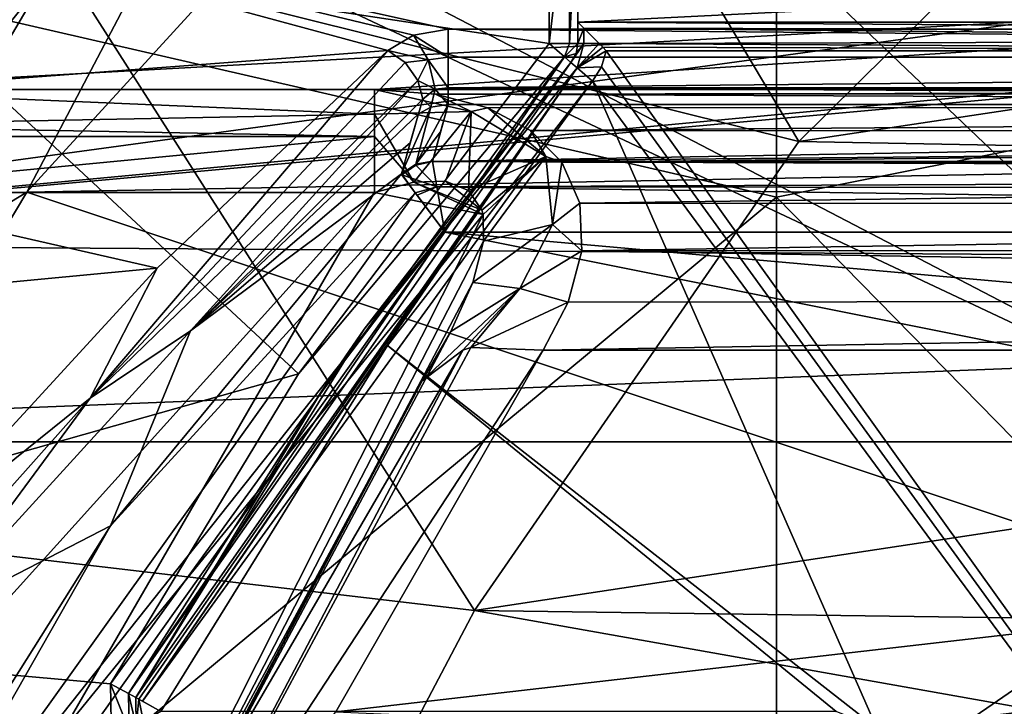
# Model space of a CAD drawing. Extents: x -252 to 252, y -10 to 987.
# Tile 39 of 256: x -6.94 to -3.51, y 92.12 to 94.51. Entities that reach past the tile are written whole.
import ezdxf

# ---------------------------------------------------------------- set-up
doc = ezdxf.new("R2010")
doc.units = 0
doc.header["$LTSCALE"] = 65.185185
for name, color, linetype in [('209', 7, 'CONTINUOUS'), ('212', 7, 'CONTINUOUS'), ('216', 7, 'CONTINUOUS'), ('217', 7, 'CONTINUOUS'), ('218', 7, 'CONTINUOUS'), ('228', 7, 'CONTINUOUS'), ('229', 7, 'CONTINUOUS'), ('231', 7, 'CONTINUOUS'), ('242', 7, 'CONTINUOUS'), ('258', 7, 'CONTINUOUS'), ('259', 7, 'CONTINUOUS'), ('260', 7, 'CONTINUOUS'), ('2651', 7, 'CONTINUOUS'), ('266', 7, 'CONTINUOUS'), ('2669', 7, 'CONTINUOUS'), ('275', 7, 'CONTINUOUS'), ('338', 7, 'CONTINUOUS'), ('342', 7, 'CONTINUOUS'), ('3528', 7, 'CONTINUOUS'), ('3530', 7, 'CONTINUOUS'), ('3532', 7, 'CONTINUOUS'), ('3534', 7, 'CONTINUOUS'), ('3627', 7, 'CONTINUOUS'), ('3632', 7, 'CONTINUOUS'), ('3633', 7, 'CONTINUOUS'), ('3635', 7, 'CONTINUOUS'), ('3636', 7, 'CONTINUOUS'), ('3676', 7, 'CONTINUOUS'), ('3679', 7, 'CONTINUOUS'), ('3686', 7, 'CONTINUOUS'), ('3688', 7, 'CONTINUOUS'), ('3700', 7, 'CONTINUOUS'), ('3702', 7, 'CONTINUOUS'), ('3709', 7, 'CONTINUOUS'), ('3710', 7, 'CONTINUOUS'), ('385', 7, 'CONTINUOUS'), ('386', 7, 'CONTINUOUS'), ('387', 7, 'CONTINUOUS'), ('388', 7, 'CONTINUOUS'), ('3914', 7, 'CONTINUOUS'), ('414', 7, 'CONTINUOUS'), ('415', 7, 'CONTINUOUS'), ('416', 7, 'CONTINUOUS'), ('417', 7, 'CONTINUOUS'), ('419', 7, 'CONTINUOUS'), ('420', 7, 'CONTINUOUS'), ('55', 7, 'CONTINUOUS'), ('58', 7, 'CONTINUOUS'), ('60', 7, 'CONTINUOUS'), ('61', 7, 'CONTINUOUS')]:
    doc.layers.add(name, color=color, linetype=linetype)

msp = doc.modelspace()

# ---------------------------------------------------------------- linework, layer by layer
at = {"layer": '209', "color": 7, "linetype": 'CONTINUOUS'}
for points in [[(-5.1, 95.1, -58), (-5.1, 94.4252, -58), (-7.6216, 94.8078, -58), (-5.1, 95.1, -58)], [(-7.6216, 94.8078, -58), (-5.9732, 93.2752, -58), (-9.0354, 92.4104, -58), (-7.6216, 94.8078, -58)], [(-5.1, 94.4252, -58), (-5.9732, 93.2752, -58), (-7.6216, 94.8078, -58), (-5.1, 94.4252, -58)], [(-5.9732, 93.2752, -58), (-6.6278, 92.1962, -58), (-9.0354, 92.4104, -58), (-5.9732, 93.2752, -58)], [(-6.6278, 92.1962, -58), (-6.6246, 91.9984, -58), (-9.0354, 92.4104, -58), (-6.6278, 92.1962, -58)], [(-6.6246, 91.9984, -58), (-6.4525, 91.9, -58), (-9.0354, 92.4104, -58), (-6.6246, 91.9984, -58)], [(-6.4525, 91.9, -58), (-4.1, 91.1, -58), (-9.0354, 92.4104, -58), (-6.4525, 91.9, -58)], [(-4.1, 91.1, -58), (-6.9852, 91.1, -58), (-9.0354, 92.4104, -58), (-4.1, 91.1, -58)]]:
    msp.add_3dface(points, dxfattribs=at)
at = {"layer": '212', "color": 7, "linetype": 'CONTINUOUS'}
for points in [[(-4.9016, 94.4, -11), (-0.55, 88.3279, -11), (-4.9173, 94.344, -11), (-4.9016, 94.4, -11)], [(-0.55, 94.4, -11), (-0.55, 88.3279, -11), (-4.9016, 94.4, -11), (-0.55, 94.4, -11)], [(-4.9173, 94.344, -11), (-0.55, 88.3279, -11), (-4.9486, 94.2945, -11), (-4.9173, 94.344, -11)], [(-5.6631, 93.3739, -11), (-4.9486, 94.2945, -11), (-3.9585, 92.0414, -11), (-5.6631, 93.3739, -11)], [(-4.9486, 94.2945, -11), (-0.55, 88.3279, -11), (-3.9585, 92.0414, -11), (-4.9486, 94.2945, -11)], [(-6.4525, 92.1, -11), (-5.6631, 93.3739, -11), (-4.1, 92.1, -11), (-6.4525, 92.1, -11)], [(-4.1, 92.1, -11), (-5.6631, 93.3739, -11), (-3.9585, 92.0414, -11), (-4.1, 92.1, -11)]]:
    msp.add_3dface(points, dxfattribs=at)
at = {"layer": '216', "color": 7, "linetype": 'CONTINUOUS'}
for points in [[(-5.0243, 94.3599, -57.9), (-5.745, 93.4313, -11.1), (-5.8901, 93.2195, -57.9), (-5.0243, 94.3599, -57.9)], [(-5.0243, 94.3599, -11.1), (-5.745, 93.4313, -11.1), (-5.0243, 94.3599, -57.9), (-5.0243, 94.3599, -11.1)], [(-5.745, 93.4313, -11.1), (-6.5401, 92.1481, -11.1), (-5.8901, 93.2195, -57.9), (-5.745, 93.4313, -11.1)], [(-6.5401, 92.1481, -11.1), (-6.5401, 92.1481, -57.9), (-5.8901, 93.2195, -57.9), (-6.5401, 92.1481, -11.1)]]:
    msp.add_3dface(points, dxfattribs=at)
at = {"layer": '217', "color": 7, "linetype": 'CONTINUOUS'}
for points in [[(-5, 94.5, -43), (-5, 94.4252, -57.9), (-5, 95, -43), (-5, 94.5, -43)], [(-5, 95, -43), (-5, 94.4252, -57.9), (-5, 95, -57.9), (-5, 95, -43)], [(-5, 94.4252, -11.1), (-5, 94.4252, -57.9), (-5, 94.5, -11.1), (-5, 94.4252, -11.1)], [(-5, 94.5, -11.1), (-5, 94.4252, -57.9), (-5, 94.5, -43), (-5, 94.5, -11.1)]]:
    msp.add_3dface(points, dxfattribs=at)
at = {"layer": '218', "color": 7, "linetype": 'CONTINUOUS'}
for points in [[(0.4912, 94.5, -15.0416), (-5, 94.5, -43), (5, 94.5, -11.1), (0.4912, 94.5, -15.0416)], [(-0.35, 94.5, -15.1), (-5, 94.5, -43), (0.35, 94.5, -15.1), (-0.35, 94.5, -15.1)], [(-0.4916, 94.5, -15.0412), (-5, 94.5, -43), (-0.35, 94.5, -15.1), (-0.4916, 94.5, -15.0412)], [(0.35, 94.5, -15.1), (-5, 94.5, -43), (0.4912, 94.5, -15.0416), (0.35, 94.5, -15.1)], [(-0.55, 94.5, -14.9), (-5, 94.5, -43), (-0.4916, 94.5, -15.0412), (-0.55, 94.5, -14.9)], [(5, 94.5, -11.1), (-5, 94.5, -43), (5, 94.5, -43), (5, 94.5, -11.1)], [(-0.55, 94.5, -11.1), (-5, 94.5, -43), (-0.55, 94.5, -14.9), (-0.55, 94.5, -11.1)], [(-5, 94.5, -11.1), (-5, 94.5, -43), (-0.55, 94.5, -11.1), (-5, 94.5, -11.1)]]:
    msp.add_3dface(points, dxfattribs=at)
at = {"layer": '228', "color": 7, "linetype": 'CONTINUOUS'}
for points in [[(-7.0187, 95.2938, -7.6576), (-7.7436, 94.2653, -6.6518), (7.1758, 95.0861, -7.4629), (-7.0187, 95.2938, -7.6576)], [(7.1758, 95.0861, -7.4629), (-7.7436, 94.2653, -6.6518), (-5.7084, 94.2653, -6.6518), (7.1758, 95.0861, -7.4629)], [(5.7084, 94.2653, -6.6518), (7.1758, 95.0861, -7.4629), (-5.7084, 94.2653, -6.6518), (5.7084, 94.2653, -6.6518)], [(-5.4961, 94.2491, -6.6351), (5.7084, 94.2653, -6.6518), (-5.7084, 94.2653, -6.6518), (-5.4961, 94.2491, -6.6351)], [(5.5238, 94.2529, -6.639), (5.7084, 94.2653, -6.6518), (-5.4961, 94.2491, -6.6351), (5.5238, 94.2529, -6.639)], [(5.3224, 94.2041, -6.5886), (5.5238, 94.2529, -6.639), (-5.4961, 94.2491, -6.6351), (5.3224, 94.2041, -6.5886)], [(-5.3141, 94.2014, -6.5858), (5.3224, 94.2041, -6.5886), (-5.4961, 94.2491, -6.6351), (-5.3141, 94.2014, -6.5858)], [(-5.1654, 94.1226, -6.5037), (5.3224, 94.2041, -6.5886), (-5.3141, 94.2014, -6.5858), (-5.1654, 94.1226, -6.5037)], [(5.159, 94.1178, -6.4986), (5.3224, 94.2041, -6.5886), (-5.1654, 94.1226, -6.5037), (5.159, 94.1178, -6.4986)], [(-5.0558, 94.0119, -6.3872), (5.159, 94.1178, -6.4986), (-5.1654, 94.1226, -6.5037), (-5.0558, 94.0119, -6.3872)], [(5.0498, 94.003, -6.3778), (5.159, 94.1178, -6.4986), (-5.0558, 94.0119, -6.3872), (5.0498, 94.003, -6.3778)], [(-4.9932, 93.8696, -6.2355), (5.0498, 94.003, -6.3778), (-5.0558, 94.0119, -6.3872), (-4.9932, 93.8696, -6.2355)], [(4.9918, 93.864, -6.2294), (5.0498, 94.003, -6.3778), (-4.9932, 93.8696, -6.2355), (4.9918, 93.864, -6.2294)], [(-4.9857, 93.7033, -6.0551), (4.9918, 93.864, -6.2294), (-4.9932, 93.8696, -6.2355), (-4.9857, 93.7033, -6.0551)], [(4.9851, 93.7067, -6.0589), (4.9918, 93.864, -6.2294), (-4.9857, 93.7033, -6.0551), (4.9851, 93.7067, -6.0589)], [(-5.0334, 93.5244, -5.8576), (5.0281, 93.537, -5.8716), (-4.9857, 93.7033, -6.0551), (-5.0334, 93.5244, -5.8576)], [(5.0281, 93.537, -5.8716), (4.9851, 93.7067, -6.0589), (-4.9857, 93.7033, -6.0551), (5.0281, 93.537, -5.8716)], [(5.1213, 93.3575, -5.6696), (5.0281, 93.537, -5.8716), (-5.1214, 93.3575, -5.6696), (5.1213, 93.3575, -5.6696)], [(-5.1214, 93.3575, -5.6696), (5.0281, 93.537, -5.8716), (-5.0334, 93.5244, -5.8576), (-5.1214, 93.3575, -5.6696)], [(-5.8437, 92.0983, -4.1302), (5.1213, 93.3575, -5.6696), (-5.1214, 93.3575, -5.6696), (-5.8437, 92.0983, -4.1302)], [(6.0979, 91.5727, -3.4143), (5.1213, 93.3575, -5.6696), (-5.8437, 92.0983, -4.1302), (6.0979, 91.5727, -3.4143)]]:
    msp.add_3dface(points, dxfattribs=at)
at = {"layer": '229', "color": 7, "linetype": 'CONTINUOUS'}
for points in [[(-5.7084, 93.9065, -6.5), (-9.8274, 89.3418, -6.5), (-6.7947, 92.0311, -6.5), (-5.7084, 93.9065, -6.5)], [(-7.7436, 93.9065, -6.5), (-9.8274, 89.3418, -6.5), (-5.7084, 93.9065, -6.5), (-7.7436, 93.9065, -6.5)]]:
    msp.add_3dface(points, dxfattribs=at)
at = {"layer": '231', "color": 7, "linetype": 'CONTINUOUS'}
msp.add_3dface([(-5.5429, 93.2509, -6), (-6.6253, 91.2102, -6), (-6.5431, 91.3938, -3.7345), (-5.5429, 93.2509, -6)], dxfattribs=at)
at = {"layer": '242', "color": 7, "linetype": 'CONTINUOUS'}
for points in [[(-5.7084, 93.9065, -6.5), (-5.3304, 93.8305, -6.3536), (-5.5714, 93.9427, -6.4915), (-5.7084, 93.9065, -6.5)], [(-5.4612, 93.9458, -6.4664), (-5.5714, 93.9427, -6.4915), (-5.3344, 93.8456, -6.3652), (-5.4612, 93.9458, -6.4664)], [(-5.5714, 93.9427, -6.4915), (-5.3304, 93.8305, -6.3536), (-5.3344, 93.8456, -6.3652), (-5.5714, 93.9427, -6.4915)], [(-5.3807, 93.9143, -6.4246), (-5.4612, 93.9458, -6.4664), (-5.3344, 93.8456, -6.3652), (-5.3807, 93.9143, -6.4246)], [(-5.7084, 93.9065, -6.5), (-6.7947, 92.0311, -6.5), (-5.3304, 93.8305, -6.3536), (-5.7084, 93.9065, -6.5)], [(-6.7947, 92.0311, -6.5), (-7.2658, 89.9935, -6.3536), (-5.3304, 93.8305, -6.3536), (-6.7947, 92.0311, -6.5)], [(-5.3304, 93.8305, -6.3536), (-7.2658, 89.9935, -6.3536), (-5.3283, 93.7374, -6.288), (-5.3304, 93.8305, -6.3536)], [(-5.3283, 93.7374, -6.288), (-7.2658, 89.9935, -6.3536), (-5.3656, 93.5932, -6.1963), (-5.3283, 93.7374, -6.288)], [(-5.3656, 93.5932, -6.1963), (-7.2658, 89.9935, -6.3536), (-5.4428, 93.4226, -6.0959), (-5.3656, 93.5932, -6.1963)], [(-7.2658, 89.9935, -6.3536), (-5.5429, 93.2509, -6), (-5.4428, 93.4226, -6.0959), (-7.2658, 89.9935, -6.3536)], [(-6.6253, 91.2102, -6), (-5.5429, 93.2509, -6), (-7.2658, 89.9935, -6.3536), (-6.6253, 91.2102, -6)]]:
    msp.add_3dface(points, dxfattribs=at)
at = {"layer": '258', "color": 7, "linetype": 'CONTINUOUS'}
for points in [[(-6.5511, 91.1736, -3.0197), (-5.1214, 93.3575, -5.6696), (-5.373, 93.3666, -5.8028), (-6.5511, 91.1736, -3.0197)], [(-5.401, 93.3583, -5.8258), (-6.5511, 91.1736, -3.0197), (-5.373, 93.3666, -5.8028), (-5.401, 93.3583, -5.8258)], [(-6.5431, 91.3938, -3.7345), (-6.5511, 91.1736, -3.0197), (-5.401, 93.3583, -5.8258), (-6.5431, 91.3938, -3.7345)], [(-5.8437, 92.0983, -4.1302), (-5.1214, 93.3575, -5.6696), (-6.5511, 91.1736, -3.0197), (-5.8437, 92.0983, -4.1302)], [(-5.5429, 93.2509, -6), (-6.5431, 91.3938, -3.7345), (-5.401, 93.3583, -5.8258), (-5.5429, 93.2509, -6)]]:
    msp.add_3dface(points, dxfattribs=at)
at = {"layer": '259', "color": 7, "linetype": 'CONTINUOUS'}
for points in [[(-5.3714, 94.1889, -6.5752), (-5.7084, 94.2653, -6.6518), (-5.7084, 94.1795, -6.5811), (-5.3714, 94.1889, -6.5752)], [(-5.4961, 94.2491, -6.6351), (-5.7084, 94.2653, -6.6518), (-5.3714, 94.1889, -6.5752), (-5.4961, 94.2491, -6.6351)], [(-5.3141, 94.2014, -6.5858), (-5.4961, 94.2491, -6.6351), (-5.3714, 94.1889, -6.5752), (-5.3141, 94.2014, -6.5858)], [(-5.1117, 94.0318, -6.4101), (-5.3141, 94.2014, -6.5858), (-5.3714, 94.1889, -6.5752), (-5.1117, 94.0318, -6.4101)], [(-5.1654, 94.1226, -6.5037), (-5.3141, 94.2014, -6.5858), (-5.1117, 94.0318, -6.4101), (-5.1654, 94.1226, -6.5037)], [(-5.5714, 93.9427, -6.4915), (-5.3714, 94.1889, -6.5752), (-5.7084, 94.1795, -6.5811), (-5.5714, 93.9427, -6.4915)], [(-5.5714, 93.9427, -6.4915), (-5.7084, 94.1795, -6.5811), (-5.7084, 94.1013, -6.5395), (-5.5714, 93.9427, -6.4915)], [(-5.5714, 93.9427, -6.4915), (-5.4612, 93.9458, -6.4664), (-5.3714, 94.1889, -6.5752), (-5.5714, 93.9427, -6.4915)], [(-5.4612, 93.9458, -6.4664), (-5.3807, 93.9143, -6.4246), (-5.3714, 94.1889, -6.5752), (-5.4612, 93.9458, -6.4664)], [(-5.3807, 93.9143, -6.4246), (-5.1117, 94.0318, -6.4101), (-5.3714, 94.1889, -6.5752), (-5.3807, 93.9143, -6.4246)], [(-5.7084, 93.9065, -6.5), (-5.5714, 93.9427, -6.4915), (-5.7084, 94.1013, -6.5395), (-5.7084, 93.9065, -6.5)], [(-5.0558, 94.0119, -6.3872), (-5.1654, 94.1226, -6.5037), (-5.1117, 94.0318, -6.4101), (-5.0558, 94.0119, -6.3872)], [(-5.3807, 93.9143, -6.4246), (-5.3344, 93.8456, -6.3652), (-5.1117, 94.0318, -6.4101), (-5.3807, 93.9143, -6.4246)], [(-5.3344, 93.8456, -6.3652), (-5.3304, 93.8305, -6.3536), (-5.1117, 94.0318, -6.4101), (-5.3344, 93.8456, -6.3652)], [(-5.3304, 93.8305, -6.3536), (-5.3283, 93.7374, -6.288), (-5.1117, 94.0318, -6.4101), (-5.3304, 93.8305, -6.3536)], [(-5.3283, 93.7374, -6.288), (-5.0879, 93.7958, -6.1721), (-5.1117, 94.0318, -6.4101), (-5.3283, 93.7374, -6.288)], [(-5.0879, 93.7958, -6.1721), (-5.0558, 94.0119, -6.3872), (-5.1117, 94.0318, -6.4101), (-5.0879, 93.7958, -6.1721)], [(-4.9932, 93.8696, -6.2355), (-5.0558, 94.0119, -6.3872), (-5.0879, 93.7958, -6.1721), (-4.9932, 93.8696, -6.2355)], [(-4.9857, 93.7033, -6.0551), (-4.9932, 93.8696, -6.2355), (-5.0879, 93.7958, -6.1721), (-4.9857, 93.7033, -6.0551)], [(-5.3283, 93.7374, -6.288), (-5.3656, 93.5932, -6.1963), (-5.0879, 93.7958, -6.1721), (-5.3283, 93.7374, -6.288)], [(-5.3656, 93.5932, -6.1963), (-5.2021, 93.5729, -5.9685), (-5.0879, 93.7958, -6.1721), (-5.3656, 93.5932, -6.1963)], [(-5.2021, 93.5729, -5.9685), (-4.9857, 93.7033, -6.0551), (-5.0879, 93.7958, -6.1721), (-5.2021, 93.5729, -5.9685)], [(-5.0334, 93.5244, -5.8576), (-4.9857, 93.7033, -6.0551), (-5.2021, 93.5729, -5.9685), (-5.0334, 93.5244, -5.8576)], [(-5.3656, 93.5932, -6.1963), (-5.4428, 93.4226, -6.0959), (-5.2021, 93.5729, -5.9685), (-5.3656, 93.5932, -6.1963)], [(-5.5429, 93.2509, -6), (-5.401, 93.3583, -5.8258), (-5.2021, 93.5729, -5.9685), (-5.5429, 93.2509, -6)], [(-5.4428, 93.4226, -6.0959), (-5.5429, 93.2509, -6), (-5.2021, 93.5729, -5.9685), (-5.4428, 93.4226, -6.0959)], [(-5.401, 93.3583, -5.8258), (-5.373, 93.3666, -5.8028), (-5.2021, 93.5729, -5.9685), (-5.401, 93.3583, -5.8258)], [(-5.373, 93.3666, -5.8028), (-5.0334, 93.5244, -5.8576), (-5.2021, 93.5729, -5.9685), (-5.373, 93.3666, -5.8028)], [(-5.1214, 93.3575, -5.6696), (-5.0334, 93.5244, -5.8576), (-5.373, 93.3666, -5.8028), (-5.1214, 93.3575, -5.6696)]]:
    msp.add_3dface(points, dxfattribs=at)
at = {"layer": '260', "color": 7, "linetype": 'CONTINUOUS'}
for points in [[(-5.7084, 94.1795, -6.5811), (-7.7436, 94.2653, -6.6518), (-7.7436, 94.1396, -6.5577), (-5.7084, 94.1795, -6.5811)], [(-5.7084, 94.2653, -6.6518), (-7.7436, 94.2653, -6.6518), (-5.7084, 94.1795, -6.5811), (-5.7084, 94.2653, -6.6518)], [(-5.7084, 94.1013, -6.5395), (-5.7084, 94.1795, -6.5811), (-7.7436, 94.1396, -6.5577), (-5.7084, 94.1013, -6.5395)], [(-7.7436, 94.1013, -6.5395), (-5.7084, 94.1013, -6.5395), (-7.7436, 94.1396, -6.5577), (-7.7436, 94.1013, -6.5395)], [(-7.7436, 93.9065, -6.5), (-5.7084, 94.1013, -6.5395), (-7.7436, 94.1013, -6.5395), (-7.7436, 93.9065, -6.5)], [(-7.7436, 93.9065, -6.5), (-5.7084, 93.9065, -6.5), (-5.7084, 94.1013, -6.5395), (-7.7436, 93.9065, -6.5)]]:
    msp.add_3dface(points, dxfattribs=at)
at = {"layer": '2651', "color": 7, "linetype": 'CONTINUOUS'}
for points in [[(6.7303, 94.1594, -64.5), (4.8351, 96.1292, -64.5), (-5.0627, 95.9379, -64.5), (6.7303, 94.1594, -64.5)], [(-6.9199, 93.9082, -64.5), (6.7303, 94.1594, -64.5), (-5.0627, 95.9379, -64.5), (-6.9199, 93.9082, -64.5)], [(6.7303, 94.1594, -64.5), (-6.9199, 93.9082, -64.5), (0.0001, 91.6, -64.5), (6.7303, 94.1594, -64.5)], [(-6.9199, 93.9082, -64.5), (-8.5034, 91.2569, -64.5), (0.0001, 91.6, -64.5), (-6.9199, 93.9082, -64.5)]]:
    msp.add_3dface(points, dxfattribs=at)
at = {"layer": '266', "color": 7, "linetype": 'CONTINUOUS'}
for points in [[(-7.4174, 95.2554, -8.0241), (-8.166, 94.174, -7), (-6.697, 96.0269, -8.4254), (-7.4174, 95.2554, -8.0241)], [(-6.697, 96.0269, -8.4254), (-8.166, 94.174, -7), (-8.0973, 94.2427, -6.8911), (-6.697, 96.0269, -8.4254)], [(-7.9975, 94.283, -6.7907), (-6.697, 96.0269, -8.4254), (-8.0973, 94.2427, -6.8911), (-7.9975, 94.283, -6.7907)], [(-7.0187, 95.2938, -7.6576), (-6.697, 96.0269, -8.4254), (-7.9975, 94.283, -6.7907), (-7.0187, 95.2938, -7.6576)]]:
    msp.add_3dface(points, dxfattribs=at)
at = {"layer": '2669', "color": 7, "linetype": 'CONTINUOUS'}
for points in [[(-6.9564, 95.4579, -63.5), (-8.264, 93.476, -63.9995), (-6.156, 96.109, -63.9995), (-6.9564, 95.4579, -63.5)], [(-8.264, 93.476, -63.9995), (-5.9002, 95.8468, -64.366), (-6.156, 96.109, -63.9995), (-8.264, 93.476, -63.9995)], [(-6.9199, 93.9082, -64.5), (-5.0627, 95.9379, -64.5), (-5.9002, 95.8468, -64.366), (-6.9199, 93.9082, -64.5)], [(-7.9545, 93.2801, -64.366), (-5.9002, 95.8468, -64.366), (-8.264, 93.476, -63.9995), (-7.9545, 93.2801, -64.366)], [(-7.9545, 93.2801, -64.366), (-6.9199, 93.9082, -64.5), (-5.9002, 95.8468, -64.366), (-7.9545, 93.2801, -64.366)], [(-8.5034, 91.2569, -64.5), (-6.9199, 93.9082, -64.5), (-7.9545, 93.2801, -64.366), (-8.5034, 91.2569, -64.5)]]:
    msp.add_3dface(points, dxfattribs=at)
at = {"layer": '275', "color": 7, "linetype": 'CONTINUOUS'}
for points in [[(5, 94.5, -43), (-5, 94.5, -43), (5, 95, -43), (5, 94.5, -43)], [(-5, 94.5, -43), (-5, 95, -43), (5, 95, -43), (-5, 94.5, -43)]]:
    msp.add_3dface(points, dxfattribs=at)
at = {"layer": '338', "color": 7, "linetype": 'CONTINUOUS'}
for points in [[(-6.5401, 92.1481, -57.9), (-6.5385, 92.0491, -11.1), (-6.5385, 92.0491, -57.9), (-6.5401, 92.1481, -57.9)], [(-6.5401, 92.1481, -57.9), (-6.5401, 92.1481, -11.1), (-6.5385, 92.0491, -11.1), (-6.5401, 92.1481, -57.9)]]:
    msp.add_3dface(points, dxfattribs=at)
at = {"layer": '342', "color": 7, "linetype": 'CONTINUOUS'}
for points in [[(-5, 94.4252, -57.9), (-5.0063, 94.3904, -11.1), (-5.0063, 94.3904, -57.9), (-5, 94.4252, -57.9)], [(-5, 94.4252, -57.9), (-5, 94.4252, -11.1), (-5.0063, 94.3904, -11.1), (-5, 94.4252, -57.9)], [(-5.0063, 94.3904, -11.1), (-5.0243, 94.3599, -11.1), (-5.0063, 94.3904, -57.9), (-5.0063, 94.3904, -11.1)], [(-5.0243, 94.3599, -11.1), (-5.0243, 94.3599, -57.9), (-5.0063, 94.3904, -57.9), (-5.0243, 94.3599, -11.1)]]:
    msp.add_3dface(points, dxfattribs=at)
at = {"layer": '3528', "color": 7, "linetype": 'CONTINUOUS'}
for points in [[(-6.3667, 96.0887, -15.6), (-6.1031, 96.3853, -15.5293), (-8.2732, 93.7629, -15.5293), (-6.3667, 96.0887, -15.6)], [(-6.1031, 96.3853, -15.5293), (-7.6336, 94.7882, -15.5), (-8.2732, 93.7629, -15.5293), (-6.1031, 96.3853, -15.5293)], [(-7.5541, 94.7286, -15.6), (-6.3667, 96.0887, -15.6), (-8.2732, 93.7629, -15.5293), (-7.5541, 94.7286, -15.6)]]:
    msp.add_3dface(points, dxfattribs=at)
at = {"layer": '3530', "color": 7, "linetype": 'CONTINUOUS'}
for points in [[(-4.2299, 94.0848, -68.3), (-2.9947, 95.3064, -68.3), (3.1364, 95.1911, -68.3), (-4.2299, 94.0848, -68.3)], [(4.3603, 93.9247, -68.3), (-4.2299, 94.0848, -68.3), (3.1364, 95.1911, -68.3), (4.3603, 93.9247, -68.3)], [(-5.3603, 92.4517, -68.3), (-4.2299, 94.0848, -68.3), (4.3603, 93.9247, -68.3), (-5.3603, 92.4517, -68.3)], [(5.4447, 92.3043, -68.3), (-5.3603, 92.4517, -68.3), (4.3603, 93.9247, -68.3), (5.4447, 92.3043, -68.3)], [(-5.3603, 92.4517, -68.3), (0, 91.5, -68.3), (-5.9325, 91.3644, -68.3), (-5.3603, 92.4517, -68.3)], [(0, 91.5, -68.3), (-5.3603, 92.4517, -68.3), (5.4447, 92.3043, -68.3), (0, 91.5, -68.3)]]:
    msp.add_3dface(points, dxfattribs=at)
at = {"layer": '3532', "color": 7, "linetype": 'CONTINUOUS'}
msp.add_3dface([(-7.9751, 92.7581, -68.4), (-9.0896, 95.7269, -68.5), (-6.8124, 94.727, -68.4), (-7.9751, 92.7581, -68.4)], dxfattribs=at)
at = {"layer": '3534', "color": 7, "linetype": 'CONTINUOUS'}
for points in [[(-4.2299, 94.0848, -68.3), (-6.8124, 94.727, -68.4), (-5.5422, 96.2872, -68.4), (-4.2299, 94.0848, -68.3)], [(-2.9947, 95.3064, -68.3), (-4.2299, 94.0848, -68.3), (-5.5422, 96.2872, -68.4), (-2.9947, 95.3064, -68.3)], [(-5.3603, 92.4517, -68.3), (-7.9751, 92.7581, -68.4), (-6.8124, 94.727, -68.4), (-5.3603, 92.4517, -68.3)], [(-4.2299, 94.0848, -68.3), (-5.3603, 92.4517, -68.3), (-6.8124, 94.727, -68.4), (-4.2299, 94.0848, -68.3)], [(-5.9325, 91.3644, -68.3), (-8.5568, 91.483, -68.4), (-7.9751, 92.7581, -68.4), (-5.9325, 91.3644, -68.3)], [(-5.3603, 92.4517, -68.3), (-5.9325, 91.3644, -68.3), (-7.9751, 92.7581, -68.4), (-5.3603, 92.4517, -68.3)]]:
    msp.add_3dface(points, dxfattribs=at)
at = {"layer": '3627', "color": 7, "linetype": 'CONTINUOUS'}
for points in [[(-7.8613, 95.4888, 13.5), (-9.0882, 93.7289, 13.5), (-0.9556, 94.8389, 13.5), (-7.8613, 95.4888, 13.5)], [(8.0222, 95.2845, 13.5), (-9.0882, 93.7289, 13.5), (9.1625, 93.6053, 13.5), (8.0222, 95.2845, 13.5)], [(-9.0882, 93.7289, 13.5), (8.0222, 95.2845, 13.5), (0, 94.5836, 13.5), (-9.0882, 93.7289, 13.5)], [(-0.9556, 94.8389, 13.5), (-9.0882, 93.7289, 13.5), (0, 94.5836, 13.5), (-0.9556, 94.8389, 13.5)], [(-9.0882, 93.7289, 13.5), (-10.3412, 91.2756, 13.5), (9.1625, 93.6053, 13.5), (-9.0882, 93.7289, 13.5)], [(9.1625, 93.6053, 13.5), (-10.3412, 91.2756, 13.5), (10.279, 91.4198, 13.5), (9.1625, 93.6053, 13.5)]]:
    msp.add_3dface(points, dxfattribs=at)
at = {"layer": '3632', "color": 7, "linetype": 'CONTINUOUS'}
for points in [[(-8.7668, 94.1675, 6.2191), (-8.1406, 95.0717, 7.2749), (-5.6621, 94.4017, 6.5121), (-8.7668, 94.1675, 6.2191)], [(-5.6621, 94.4017, 6.5121), (-8.1406, 95.0717, 7.2749), (-5.5724, 94.4545, 6.576), (-5.6621, 94.4017, 6.5121)], [(-5.5724, 94.4545, 6.576), (-8.1406, 95.0717, 7.2749), (-5.4521, 94.4757, 6.6016), (-5.5724, 94.4545, 6.576)], [(-5.4521, 94.4757, 6.6016), (-8.1406, 95.0717, 7.2749), (5.4521, 94.4757, 6.6016), (-5.4521, 94.4757, 6.6016)], [(5.4521, 94.4757, 6.6016), (-8.1406, 95.0717, 7.2749), (0, 95.0574, 7.2596), (5.4521, 94.4757, 6.6016)], [(-6.4656, 93.6428, 5.5029), (-8.7668, 94.1675, 6.2191), (-5.6621, 94.4017, 6.5121), (-6.4656, 93.6428, 5.5029)], [(-9.2443, 93.3802, 5.1081), (-8.7668, 94.1675, 6.2191), (-6.4656, 93.6428, 5.5029), (-9.2443, 93.3802, 5.1081)], [(-7.3982, 92.6293, 3.7988), (-9.2443, 93.3802, 5.1081), (-6.4656, 93.6428, 5.5029), (-7.3982, 92.6293, 3.7988)]]:
    msp.add_3dface(points, dxfattribs=at)
at = {"layer": '3633', "color": 7, "linetype": 'CONTINUOUS'}
for points in [[(-7.3869, 91.0688, 8), (-5.4629, 93.7687, 8), (7.3084, 91.2121, 8), (-7.3869, 91.0688, 8)], [(7.3084, 91.2121, 8), (-5.4629, 93.7687, 8), (6.3387, 92.7194, 8), (7.3084, 91.2121, 8)], [(-5.4629, 93.7687, 8), (5.4635, 93.7687, 8), (6.3387, 92.7194, 8), (-5.4629, 93.7687, 8)]]:
    msp.add_3dface(points, dxfattribs=at)
at = {"layer": '3635', "color": 7, "linetype": 'CONTINUOUS'}
for points in [[(-5.4787, 94.1178, 7.2101), (-5.4521, 94.2127, 6.6716), (-5.5059, 94.0149, 7.7934), (-5.4787, 94.1178, 7.2101)], [(-5.4521, 94.2127, 6.6716), (5.4521, 94.2127, 6.6716), (-5.5059, 94.0149, 7.7934), (-5.4521, 94.2127, 6.6716)], [(5.4521, 94.2127, 6.6716), (5.4787, 94.1177, 7.2102), (-5.5059, 94.0149, 7.7934), (5.4521, 94.2127, 6.6716)], [(-5.5061, 94.0164, 7.7848), (-5.4787, 94.1178, 7.2101), (-5.5059, 94.0149, 7.7934), (-5.5061, 94.0164, 7.7848)], [(5.4787, 94.1177, 7.2102), (5.5059, 94.0149, 7.7934), (-5.5059, 94.0149, 7.7934), (5.4787, 94.1177, 7.2102)]]:
    msp.add_3dface(points, dxfattribs=at)
at = {"layer": '3636', "color": 7, "linetype": 'CONTINUOUS'}
for points in [[(-5.5555, 94.1811, 6.5942), (-5.5846, 94.0798, 7.1632), (-6.3496, 93.4249, 5.5749), (-5.5555, 94.1811, 6.5942)], [(-5.5846, 94.0798, 7.1632), (-5.6145, 93.9715, 7.7718), (-6.3496, 93.4249, 5.5749), (-5.5846, 94.0798, 7.1632)], [(-6.3496, 93.4249, 5.5749), (-5.6145, 93.9715, 7.7718), (-6.6278, 92.7463, 7.7718), (-6.3496, 93.4249, 5.5749)], [(-7.2732, 92.4139, 3.8537), (-6.3496, 93.4249, 5.5749), (-6.6278, 92.7463, 7.7718), (-7.2732, 92.4139, 3.8537)], [(-7.5893, 91.2187, 7.7718), (-7.2732, 92.4139, 3.8537), (-6.6278, 92.7463, 7.7718), (-7.5893, 91.2187, 7.7718)]]:
    msp.add_3dface(points, dxfattribs=at)
at = {"layer": '3676', "color": 7, "linetype": 'CONTINUOUS'}
for points in [[(-5.4521, 94.3782, 6.5487), (-5.4521, 94.4757, 6.6016), (5.4521, 94.3782, 6.5487), (-5.4521, 94.3782, 6.5487)], [(-5.4521, 94.4757, 6.6016), (5.4521, 94.4757, 6.6016), (5.4521, 94.3782, 6.5487), (-5.4521, 94.4757, 6.6016)], [(-5.4521, 94.271, 6.5772), (-5.4521, 94.3782, 6.5487), (5.4521, 94.3782, 6.5487), (-5.4521, 94.271, 6.5772)], [(5.4521, 94.271, 6.5772), (-5.4521, 94.271, 6.5772), (5.4521, 94.3782, 6.5487), (5.4521, 94.271, 6.5772)], [(5.4521, 94.2127, 6.6716), (-5.4521, 94.271, 6.5772), (5.4521, 94.271, 6.5772), (5.4521, 94.2127, 6.6716)], [(5.4521, 94.2127, 6.6716), (-5.4521, 94.2127, 6.6716), (-5.4521, 94.271, 6.5772), (5.4521, 94.2127, 6.6716)]]:
    msp.add_3dface(points, dxfattribs=at)
at = {"layer": '3679', "color": 7, "linetype": 'CONTINUOUS'}
for points in [[(-5.565, 94.005, 7.78), (-5.6145, 93.9715, 7.7718), (-5.5119, 94.2034, 6.6509), (-5.565, 94.005, 7.78)], [(-5.6145, 93.9715, 7.7718), (-5.5555, 94.1811, 6.5942), (-5.5119, 94.2034, 6.6509), (-5.6145, 93.9715, 7.7718)], [(-5.4521, 94.2127, 6.6716), (-5.4787, 94.1178, 7.2101), (-5.565, 94.005, 7.78), (-5.4521, 94.2127, 6.6716)], [(-5.4521, 94.2127, 6.6716), (-5.565, 94.005, 7.78), (-5.5119, 94.2034, 6.6509), (-5.4521, 94.2127, 6.6716)], [(-5.6145, 93.9715, 7.7718), (-5.5846, 94.0798, 7.1632), (-5.5555, 94.1811, 6.5942), (-5.6145, 93.9715, 7.7718)], [(-5.4787, 94.1178, 7.2101), (-5.5061, 94.0164, 7.7848), (-5.565, 94.005, 7.78), (-5.4787, 94.1178, 7.2101)]]:
    msp.add_3dface(points, dxfattribs=at)
at = {"layer": '3686', "color": 7, "linetype": 'CONTINUOUS'}
for points in [[(-5.5724, 94.4545, 6.576), (-5.4521, 94.4757, 6.6016), (-5.4521, 94.3782, 6.5487), (-5.5724, 94.4545, 6.576)], [(-5.6621, 94.4017, 6.5121), (-5.5724, 94.4545, 6.576), (-5.521, 94.3685, 6.534), (-5.6621, 94.4017, 6.5121)], [(-5.521, 94.3685, 6.534), (-5.5724, 94.4545, 6.576), (-5.4521, 94.3782, 6.5487), (-5.521, 94.3685, 6.534)], [(-5.6017, 94.359, 6.4911), (-5.6621, 94.4017, 6.5121), (-5.521, 94.3685, 6.534), (-5.6017, 94.359, 6.4911)], [(-5.5571, 94.2969, 6.5007), (-5.6017, 94.359, 6.4911), (-5.521, 94.3685, 6.534), (-5.5571, 94.2969, 6.5007)], [(-5.4965, 94.2671, 6.5643), (-5.5571, 94.2969, 6.5007), (-5.521, 94.3685, 6.534), (-5.4965, 94.2671, 6.5643)], [(-5.4521, 94.271, 6.5772), (-5.521, 94.3685, 6.534), (-5.4521, 94.3782, 6.5487), (-5.4521, 94.271, 6.5772)], [(-5.4965, 94.2671, 6.5643), (-5.521, 94.3685, 6.534), (-5.4521, 94.271, 6.5772), (-5.4965, 94.2671, 6.5643)], [(-5.5403, 94.2319, 6.5384), (-5.5571, 94.2969, 6.5007), (-5.4965, 94.2671, 6.5643), (-5.5403, 94.2319, 6.5384)], [(-5.5119, 94.2034, 6.6509), (-5.5403, 94.2319, 6.5384), (-5.4965, 94.2671, 6.5643), (-5.5119, 94.2034, 6.6509)], [(-5.4521, 94.2127, 6.6716), (-5.5119, 94.2034, 6.6509), (-5.4965, 94.2671, 6.5643), (-5.4521, 94.2127, 6.6716)], [(-5.4521, 94.2127, 6.6716), (-5.4965, 94.2671, 6.5643), (-5.4521, 94.271, 6.5772), (-5.4521, 94.2127, 6.6716)], [(-5.5119, 94.2034, 6.6509), (-5.5555, 94.1811, 6.5942), (-5.5403, 94.2319, 6.5384), (-5.5119, 94.2034, 6.6509)]]:
    msp.add_3dface(points, dxfattribs=at)
at = {"layer": '3688', "color": 7, "linetype": 'CONTINUOUS'}
for points in [[(-6.4656, 93.6428, 5.5029), (-5.6621, 94.4017, 6.5121), (-6.6995, 93.1905, 4.9396), (-6.4656, 93.6428, 5.5029)], [(-6.6995, 93.1905, 4.9396), (-5.6621, 94.4017, 6.5121), (-5.6017, 94.359, 6.4911), (-6.6995, 93.1905, 4.9396)], [(-5.5571, 94.2969, 6.5007), (-6.6995, 93.1905, 4.9396), (-5.6017, 94.359, 6.4911), (-5.5571, 94.2969, 6.5007)], [(-6.3496, 93.4249, 5.5749), (-6.6995, 93.1905, 4.9396), (-5.5571, 94.2969, 6.5007), (-6.3496, 93.4249, 5.5749)], [(-6.3496, 93.4249, 5.5749), (-5.5571, 94.2969, 6.5007), (-5.5403, 94.2319, 6.5384), (-6.3496, 93.4249, 5.5749)], [(-5.5555, 94.1811, 6.5942), (-6.3496, 93.4249, 5.5749), (-5.5403, 94.2319, 6.5384), (-5.5555, 94.1811, 6.5942)], [(-7.3982, 92.6293, 3.7988), (-6.4656, 93.6428, 5.5029), (-6.6995, 93.1905, 4.9396), (-7.3982, 92.6293, 3.7988)], [(-6.3496, 93.4249, 5.5749), (-7.2732, 92.4139, 3.8537), (-6.6995, 93.1905, 4.9396), (-6.3496, 93.4249, 5.5749)], [(-7.5563, 92.2295, 3.1161), (-7.3982, 92.6293, 3.7988), (-6.6995, 93.1905, 4.9396), (-7.5563, 92.2295, 3.1161)], [(-7.2732, 92.4139, 3.8537), (-7.5563, 92.2295, 3.1161), (-6.6995, 93.1905, 4.9396), (-7.2732, 92.4139, 3.8537)]]:
    msp.add_3dface(points, dxfattribs=at)
at = {"layer": '3700', "color": 7, "linetype": 'CONTINUOUS'}
for points in [[(-6.6278, 92.7463, 7.7718), (-5.6145, 93.9715, 7.7718), (-5.5663, 93.9058, 7.9344), (-6.6278, 92.7463, 7.7718)], [(-5.5663, 93.9058, 7.9344), (-5.6145, 93.9715, 7.7718), (-5.614, 93.9703, 7.7827), (-5.5663, 93.9058, 7.9344)], [(-5.6131, 93.9688, 7.7934), (-5.5663, 93.9058, 7.9344), (-5.614, 93.9703, 7.7827), (-5.6131, 93.9688, 7.7934)], [(-7.5186, 91.1812, 7.9343), (-6.6278, 92.7463, 7.7718), (-5.5663, 93.9058, 7.9344), (-7.5186, 91.1812, 7.9343)], [(-5.4629, 93.7687, 8), (-7.5186, 91.1812, 7.9343), (-5.5663, 93.9058, 7.9344), (-5.4629, 93.7687, 8)], [(-5.4629, 93.7687, 8), (-5.5663, 93.9058, 7.9344), (-5.5597, 93.897, 7.9437), (-5.4629, 93.7687, 8)], [(-5.4629, 93.7687, 8), (-7.3869, 91.0688, 8), (-7.5186, 91.1812, 7.9343), (-5.4629, 93.7687, 8)], [(-7.5893, 91.2187, 7.7718), (-6.6278, 92.7463, 7.7718), (-7.5186, 91.1812, 7.9343), (-7.5893, 91.2187, 7.7718)]]:
    msp.add_3dface(points, dxfattribs=at)
at = {"layer": '3702', "color": 7, "linetype": 'CONTINUOUS'}
for points in [[(-5.5059, 94.0149, 7.7934), (5.499, 93.9744, 7.8922), (-5.4907, 93.9265, 7.9439), (-5.5059, 94.0149, 7.7934)], [(-5.5059, 94.0149, 7.7934), (5.5059, 94.0149, 7.7934), (5.499, 93.9744, 7.8922), (-5.5059, 94.0149, 7.7934)], [(5.499, 93.9744, 7.8922), (5.4889, 93.9161, 7.952), (-5.4907, 93.9265, 7.9439), (5.499, 93.9744, 7.8922)], [(5.4635, 93.7687, 8), (-5.4629, 93.7687, 8), (-5.4907, 93.9265, 7.9439), (5.4635, 93.7687, 8)], [(5.4889, 93.9161, 7.952), (5.4635, 93.7687, 8), (-5.4907, 93.9265, 7.9439), (5.4889, 93.9161, 7.952)]]:
    msp.add_3dface(points, dxfattribs=at)
at = {"layer": '3709', "color": 7, "linetype": 'CONTINUOUS'}
for points in [[(-5.4907, 93.9265, 7.9439), (-5.6131, 93.9688, 7.7934), (-5.5641, 94.0025, 7.7957), (-5.4907, 93.9265, 7.9439)], [(-5.5059, 94.0149, 7.7934), (-5.4907, 93.9265, 7.9439), (-5.5641, 94.0025, 7.7957), (-5.5059, 94.0149, 7.7934)], [(-5.4907, 93.9265, 7.9439), (-5.5663, 93.9058, 7.9344), (-5.6131, 93.9688, 7.7934), (-5.4907, 93.9265, 7.9439)], [(-5.5663, 93.9058, 7.9344), (-5.4907, 93.9265, 7.9439), (-5.5597, 93.897, 7.9437), (-5.5663, 93.9058, 7.9344)], [(-5.4907, 93.9265, 7.9439), (-5.4629, 93.7687, 8), (-5.5597, 93.897, 7.9437), (-5.4907, 93.9265, 7.9439)]]:
    msp.add_3dface(points, dxfattribs=at)
at = {"layer": '3710', "color": 7, "linetype": 'CONTINUOUS'}
for points in [[(-5.6145, 93.9715, 7.7718), (-5.565, 94.005, 7.78), (-5.614, 93.9703, 7.7827), (-5.6145, 93.9715, 7.7718)], [(-5.565, 94.005, 7.78), (-5.6131, 93.9688, 7.7934), (-5.614, 93.9703, 7.7827), (-5.565, 94.005, 7.78)], [(-5.6131, 93.9688, 7.7934), (-5.565, 94.005, 7.78), (-5.5641, 94.0025, 7.7957), (-5.6131, 93.9688, 7.7934)], [(-5.565, 94.005, 7.78), (-5.5061, 94.0164, 7.7848), (-5.5641, 94.0025, 7.7957), (-5.565, 94.005, 7.78)], [(-5.5061, 94.0164, 7.7848), (-5.5059, 94.0149, 7.7934), (-5.5641, 94.0025, 7.7957), (-5.5061, 94.0164, 7.7848)]]:
    msp.add_3dface(points, dxfattribs=at)
at = {"layer": '385', "color": 7, "linetype": 'CONTINUOUS'}
for points in [[(-6.5385, 92.0491, -11.1), (-6.5401, 92.1481, -11.1), (-6.5299, 92.1425, -11.0531), (-6.5385, 92.0491, -11.1)], [(-6.5132, 92.0638, -11.0293), (-6.5385, 92.0491, -11.1), (-6.5299, 92.1425, -11.0531), (-6.5132, 92.0638, -11.0293)], [(-6.4525, 92.1, -11), (-6.5299, 92.1425, -11.0531), (-6.5169, 92.1354, -11.0322), (-6.4525, 92.1, -11)], [(-6.4525, 92.1, -11), (-6.5132, 92.0638, -11.0293), (-6.5299, 92.1425, -11.0531), (-6.4525, 92.1, -11)]]:
    msp.add_3dface(points, dxfattribs=at)
at = {"layer": '386', "color": 7, "linetype": 'CONTINUOUS'}
for points in [[(-6.5401, 92.1481, -11.1), (-5.745, 93.4313, -11.1), (-5.0021, 94.3407, -11.0293), (-6.5401, 92.1481, -11.1)], [(-6.5299, 92.1425, -11.0531), (-6.5401, 92.1481, -11.1), (-5.0021, 94.3407, -11.0293), (-6.5299, 92.1425, -11.0531)], [(-6.5169, 92.1354, -11.0322), (-6.5299, 92.1425, -11.0531), (-5.0021, 94.3407, -11.0293), (-6.5169, 92.1354, -11.0322)], [(-4.9486, 94.2945, -11), (-6.5169, 92.1354, -11.0322), (-5.0021, 94.3407, -11.0293), (-4.9486, 94.2945, -11)], [(-5.745, 93.4313, -11.1), (-5.0243, 94.3599, -11.1), (-5.0021, 94.3407, -11.0293), (-5.745, 93.4313, -11.1)], [(-4.9486, 94.2945, -11), (-5.6631, 93.3739, -11), (-6.5169, 92.1354, -11.0322), (-4.9486, 94.2945, -11)], [(-5.6631, 93.3739, -11), (-6.4525, 92.1, -11), (-6.5169, 92.1354, -11.0322), (-5.6631, 93.3739, -11)]]:
    msp.add_3dface(points, dxfattribs=at)
at = {"layer": '387', "color": 7, "linetype": 'CONTINUOUS'}
for points in [[(-5.0021, 94.3407, -11.0293), (-5.0243, 94.3599, -11.1), (-4.9791, 94.4252, -11.0388), (-5.0021, 94.3407, -11.0293)], [(-5.0243, 94.3599, -11.1), (-5.0063, 94.3904, -11.1), (-4.9791, 94.4252, -11.0388), (-5.0243, 94.3599, -11.1)], [(-5.0063, 94.3904, -11.1), (-5, 94.4252, -11.1), (-4.9791, 94.4252, -11.0388), (-5.0063, 94.3904, -11.1)], [(-4.9135, 94.4131, -11.0009), (-5.0021, 94.3407, -11.0293), (-4.9252, 94.4252, -11.0032), (-4.9135, 94.4131, -11.0009)], [(-4.9252, 94.4252, -11.0032), (-5.0021, 94.3407, -11.0293), (-4.9791, 94.4252, -11.0388), (-4.9252, 94.4252, -11.0032)], [(-4.9016, 94.4, -11), (-5.0021, 94.3407, -11.0293), (-4.9135, 94.4131, -11.0009), (-4.9016, 94.4, -11)], [(-4.9016, 94.4, -11), (-4.9173, 94.344, -11), (-5.0021, 94.3407, -11.0293), (-4.9016, 94.4, -11)], [(-4.9173, 94.344, -11), (-4.9486, 94.2945, -11), (-5.0021, 94.3407, -11.0293), (-4.9173, 94.344, -11)]]:
    msp.add_3dface(points, dxfattribs=at)
at = {"layer": '388', "color": 7, "linetype": 'CONTINUOUS'}
for points in [[(-5, 94.4252, -11.1), (-5, 94.5, -11.1), (-4.9788, 94.4788, -11.0385), (-5, 94.4252, -11.1)], [(-4.9791, 94.4252, -11.0388), (-5, 94.4252, -11.1), (-4.9788, 94.4788, -11.0385), (-4.9791, 94.4252, -11.0388)], [(-4.9252, 94.4252, -11.0032), (-4.9791, 94.4252, -11.0388), (-4.9788, 94.4788, -11.0385), (-4.9252, 94.4252, -11.0032)]]:
    msp.add_3dface(points, dxfattribs=at)
at = {"layer": '3914', "color": 7, "linetype": 'CONTINUOUS'}
for points in [[(90.2, 97.0344, -8.8992), (90.2, 93.0384, -3.3992), (-9.9, 97.0344, -8.8992), (90.2, 97.0344, -8.8992)], [(-9.9, 97.0344, -8.8992), (90.2, 93.0384, -3.3992), (-9.9, 93.0384, -3.3992), (-9.9, 97.0344, -8.8992)], [(90.2, 93.0384, 3.3992), (90.2, 97.0344, 8.8992), (-9.9, 93.0384, 3.3992), (90.2, 93.0384, 3.3992)], [(-9.9, 93.0384, 3.3992), (90.2, 97.0344, 8.8992), (-9.9, 97.0344, 8.8992), (-9.9, 93.0384, 3.3992)], [(90.2, 93.0384, -3.3992), (90.2, 93.0384, 3.3992), (-9.9, 93.0384, -3.3992), (90.2, 93.0384, -3.3992)], [(-9.9, 93.0384, -3.3992), (90.2, 93.0384, 3.3992), (-9.9, 93.0384, 3.3992), (-9.9, 93.0384, -3.3992)]]:
    msp.add_3dface(points, dxfattribs=at)
at = {"layer": '414', "color": 7, "linetype": 'CONTINUOUS'}
for points in [[(-6.6246, 91.9984, -58), (-6.6278, 92.1962, -58), (-6.5637, 92.0342, -57.9707), (-6.6246, 91.9984, -58)], [(-6.6278, 92.1962, -58), (-6.5658, 92.1622, -57.9707), (-6.5637, 92.0342, -57.9707), (-6.6278, 92.1962, -58)], [(-6.5658, 92.1622, -57.9707), (-6.5385, 92.0491, -57.9), (-6.5637, 92.0342, -57.9707), (-6.5658, 92.1622, -57.9707)], [(-6.5401, 92.1481, -57.9), (-6.5385, 92.0491, -57.9), (-6.5658, 92.1622, -57.9707), (-6.5401, 92.1481, -57.9)]]:
    msp.add_3dface(points, dxfattribs=at)
at = {"layer": '415', "color": 7, "linetype": 'CONTINUOUS'}
for points in [[(-5.9732, 93.2752, -58), (-5.1, 94.4252, -58), (-5.0463, 94.3789, -57.9705), (-5.9732, 93.2752, -58)], [(-6.6278, 92.1962, -58), (-5.9732, 93.2752, -58), (-5.0463, 94.3789, -57.9705), (-6.6278, 92.1962, -58)], [(-6.5658, 92.1622, -57.9707), (-6.6278, 92.1962, -58), (-5.0463, 94.3789, -57.9705), (-6.5658, 92.1622, -57.9707)], [(-5.0243, 94.3599, -57.9), (-6.5658, 92.1622, -57.9707), (-5.0463, 94.3789, -57.9705), (-5.0243, 94.3599, -57.9)], [(-5.0243, 94.3599, -57.9), (-5.8901, 93.2195, -57.9), (-6.5658, 92.1622, -57.9707), (-5.0243, 94.3599, -57.9)], [(-5.8901, 93.2195, -57.9), (-6.5401, 92.1481, -57.9), (-6.5658, 92.1622, -57.9707), (-5.8901, 93.2195, -57.9)]]:
    msp.add_3dface(points, dxfattribs=at)
at = {"layer": '416', "color": 7, "linetype": 'CONTINUOUS'}
for points in [[(-5.0463, 94.3789, -57.9705), (-5.1, 94.4252, -58), (-5.0292, 94.4252, -57.9706), (-5.0463, 94.3789, -57.9705)], [(-5, 94.4252, -57.9), (-5.0463, 94.3789, -57.9705), (-5.0292, 94.4252, -57.9706), (-5, 94.4252, -57.9)], [(-5, 94.4252, -57.9), (-5.0063, 94.3904, -57.9), (-5.0463, 94.3789, -57.9705), (-5, 94.4252, -57.9)], [(-5.0063, 94.3904, -57.9), (-5.0243, 94.3599, -57.9), (-5.0463, 94.3789, -57.9705), (-5.0063, 94.3904, -57.9)]]:
    msp.add_3dface(points, dxfattribs=at)
at = {"layer": '417', "color": 7, "linetype": 'CONTINUOUS'}
for points in [[(-5.1, 94.4252, -58), (-5.1, 95.1, -58), (-5.0293, 95.0293, -57.9707), (-5.1, 94.4252, -58)], [(-5.1, 94.4252, -58), (-5.0293, 95.0293, -57.9707), (-5.0292, 94.4252, -57.9706), (-5.1, 94.4252, -58)], [(-5.0293, 95.0293, -57.9707), (-5, 95, -57.9), (-5.0292, 94.4252, -57.9706), (-5.0293, 95.0293, -57.9707)], [(-5, 95, -57.9), (-5, 94.4252, -57.9), (-5.0292, 94.4252, -57.9706), (-5, 95, -57.9)]]:
    msp.add_3dface(points, dxfattribs=at)
at = {"layer": '419', "color": 7, "linetype": 'CONTINUOUS'}
for points in [[(-7.7019, 94.8668, -57.9), (-5.9811, 96.8334, -57.9707), (-8.086, 94.2451, -57.9707), (-7.7019, 94.8668, -57.9)], [(-5.9811, 96.8334, -57.9707), (-7.6216, 94.8078, -58), (-8.086, 94.2451, -57.9707), (-5.9811, 96.8334, -57.9707)]]:
    msp.add_3dface(points, dxfattribs=at)
at = {"layer": '420', "color": 7, "linetype": 'CONTINUOUS'}
for points in [[(-5, 94.5, -11.1), (-0.55, 94.5, -11.1), (-0.55, 94.47, -11.0286), (-5, 94.5, -11.1)], [(-4.9788, 94.4788, -11.0385), (-5, 94.5, -11.1), (-0.55, 94.47, -11.0286), (-4.9788, 94.4788, -11.0385)], [(-4.9252, 94.4252, -11.0032), (-4.9788, 94.4788, -11.0385), (-0.55, 94.4373, -11.0072), (-4.9252, 94.4252, -11.0032)], [(-0.55, 94.4373, -11.0072), (-4.9788, 94.4788, -11.0385), (-0.55, 94.47, -11.0286), (-0.55, 94.4373, -11.0072)], [(-0.55, 94.4, -11), (-4.9252, 94.4252, -11.0032), (-0.55, 94.4373, -11.0072), (-0.55, 94.4, -11)], [(-0.55, 94.4, -11), (-4.9135, 94.4131, -11.0009), (-4.9252, 94.4252, -11.0032), (-0.55, 94.4, -11)], [(-0.55, 94.4, -11), (-4.9016, 94.4, -11), (-4.9135, 94.4131, -11.0009), (-0.55, 94.4, -11)]]:
    msp.add_3dface(points, dxfattribs=at)
at = {"layer": '55', "color": 7, "linetype": 'CONTINUOUS'}
msp.add_3dface([(-6.8625, 95.5093, 13.5), (-7.7642, 94.3798, 13.5), (-8.0207, 95.2865, 13.5), (-6.8625, 95.5093, 13.5)], dxfattribs=at)
at = {"layer": '58', "color": 7, "linetype": 'CONTINUOUS'}
for points in [[(-4.3079, 93.8904, 16.0751), (-4.31, 98.6879, 14.5959), (-8.4777, 94.8492, 14.6716), (-4.3079, 93.8904, 16.0751)], [(-4.3079, 93.8904, 16.0751), (-0.0084, 94.7485, 16.2363), (-4.31, 98.6879, 14.5959), (-4.3079, 93.8904, 16.0751)], [(-8.4789, 90.428, 15.7008), (-4.3079, 93.8904, 16.0751), (-8.4777, 94.8492, 14.6716), (-8.4789, 90.428, 15.7008)], [(-0.0084, 89.5089, 17.3627), (-0.0084, 94.7485, 16.2363), (-4.3079, 93.8904, 16.0751), (-0.0084, 89.5089, 17.3627)], [(-4.3079, 88.9831, 17.066), (-4.3079, 93.8904, 16.0751), (-8.4789, 90.428, 15.7008), (-4.3079, 88.9831, 17.066)], [(-4.3079, 88.9831, 17.066), (-0.0084, 89.5089, 17.3627), (-4.3079, 93.8904, 16.0751), (-4.3079, 88.9831, 17.066)]]:
    msp.add_3dface(points, dxfattribs=at)
at = {"layer": '60', "color": 7, "linetype": 'CONTINUOUS'}
msp.add_3dface([(-7.7642, 94.3798, 13.5), (-6.8625, 95.5093, 13.5), (-6.9939, 95.36, 13.8086), (-7.7642, 94.3798, 13.5)], dxfattribs=at)
at = {"layer": '61', "color": 7, "linetype": 'CONTINUOUS'}
for points in [[(-2.3818, 98.4797, 13.8797), (-2.3802, 92.9321, 15.5441), (-3.9891, 97.7542, 13.9101), (-2.3818, 98.4797, 13.8797)], [(-3.9891, 97.7542, 13.9101), (-2.3802, 92.9321, 15.5441), (-5.9226, 96.3064, 13.9623), (-3.9891, 97.7542, 13.9101)], [(-5.9226, 96.3064, 13.9623), (-2.3802, 92.9321, 15.5441), (-6.8989, 95.284, 13.9927), (-5.9226, 96.3064, 13.9623)], [(-6.8989, 95.284, 13.9927), (-2.3802, 92.9321, 15.5441), (-7.0351, 95.1231, 13.9969), (-6.8989, 95.284, 13.9927)], [(-7.0351, 95.1231, 13.9969), (-2.3802, 92.9321, 15.5441), (-7.0341, 89.7367, 15.2428), (-7.0351, 95.1231, 13.9969)], [(-2.3802, 92.9321, 15.5441), (-2.3802, 87.2608, 16.5455), (-7.0341, 89.7367, 15.2428), (-2.3802, 92.9321, 15.5441)]]:
    msp.add_3dface(points, dxfattribs=at)

doc.saveas('drawing.dxf')
